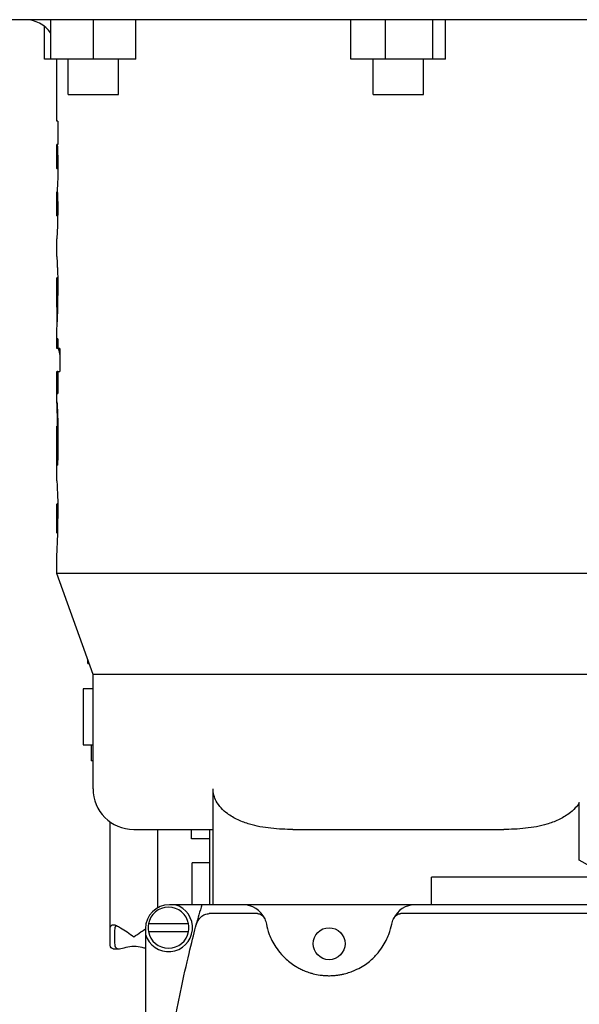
# Model space of a CAD drawing. Header units: inches. Extents: x 24 to 1128, y -69 to 748.
# Tile 99 of 256: x 205.2 to 209.57, y 200.92 to 208.62. Entities that reach past the tile are written whole.
import ezdxf

# ---------------------------------------------------------------- set-up
doc = ezdxf.new("R2010")
doc.units = ezdxf.units.IN
doc.header["$LTSCALE"] = 32
doc.header["$MEASUREMENT"] = 0
doc.layers.add('Visible (ANSI)', color=7, linetype='Continuous', lineweight=30)

msp = doc.modelspace()

# ---------------------------------------------------------------- linework, layer by layer
at = {"layer": 'Visible (ANSI)'}
for p, q in [((212.03087, 208.61761), (204.28387, 208.61761)), ((205.44037, 208.30961), (205.44037, 208.61761)), ((205.77237, 208.30961), (205.77237, 208.61761)), ((206.10437, 208.30961), (206.10437, 208.61761)), ((207.78707, 208.30961), (207.78707, 208.61761)), ((208.05815, 208.30961), (208.05815, 208.61761)), ((208.42845, 208.30961), (208.42845, 208.61761)), ((208.52767, 208.30961), (208.52767, 208.61761)), ((205.38901, 208.30961), (205.38901, 208.56637)), ((205.44037, 208.30961), (205.38901, 208.30961)), ((205.77237, 208.30961), (205.44037, 208.30961)), ((205.48737, 207.82317), (205.48737, 208.30961)), ((205.57537, 208.03361), (205.57537, 208.30961)), ((206.10437, 208.30961), (205.77237, 208.30961)), ((205.96937, 208.03361), (205.96937, 208.30961)), ((208.05815, 208.30961), (207.78707, 208.30961)), ((207.96037, 208.03361), (207.96037, 208.30961)), ((208.42845, 208.30961), (208.05815, 208.30961)), ((208.35437, 208.03361), (208.35437, 208.30961)), ((208.52767, 208.30961), (208.42845, 208.30961)), ((205.57537, 208.03361), (205.96937, 208.03361)), ((207.96037, 208.03361), (208.35437, 208.03361)), ((205.4938, 207.82317), (205.48737, 207.82317)), ((205.4938, 207.82317), (205.4938, 207.64279)), ((205.48737, 207.64279), (205.48751, 207.64279)), ((205.48737, 207.45751), (205.48737, 207.64279)), ((205.49036, 207.64279), (205.48751, 207.64279)), ((205.49036, 207.64279), (205.4938, 207.64279)), ((205.49394, 207.54533), (205.48808, 207.54533)), ((205.49517, 207.46612), (205.4875, 207.46612)), ((205.49517, 207.45292), (205.48892, 207.45292)), ((205.48737, 207.27254), (205.48751, 207.27254)), ((205.48737, 207.08679), (205.48737, 207.27254)), ((205.49023, 207.27254), (205.48751, 207.27254)), ((205.49375, 207.17508), (205.48808, 207.17508)), ((205.49516, 207.09527), (205.4875, 207.09527)), ((205.49517, 207.08266), (205.48892, 207.08266)), ((205.48737, 206.76628), (205.48737, 206.90243)), ((205.48737, 206.37277), (205.48737, 206.59577)), ((205.49357, 206.59908), (205.48747, 206.59908)), ((205.49515, 206.47878), (205.48859, 206.47878)), ((205.49445, 206.37064), (205.48747, 206.37064)), ((205.49045, 206.25248), (205.49045, 206.37064)), ((205.48737, 206.04785), (205.48737, 206.19514)), ((205.48808, 206.04785), (205.48808, 206.1238)), ((205.4938, 206.1238), (205.48808, 206.1238)), ((205.4938, 206.1238), (205.4938, 206.04785)), ((205.48808, 206.04785), (205.48737, 206.04785)), ((205.4938, 206.04785), (205.48808, 206.04785)), ((205.50995, 206.04785), (205.4938, 206.04785)), ((205.50995, 206.04785), (205.50995, 205.86748)), ((205.48737, 205.86748), (205.48808, 205.86748)), ((205.48737, 205.62965), (205.48737, 205.86748)), ((205.48808, 205.69659), (205.48808, 205.86748)), ((205.4938, 205.86748), (205.48808, 205.86748)), ((205.4938, 205.86748), (205.50995, 205.86748)), ((205.4938, 205.86748), (205.4938, 205.69659)), ((205.48808, 205.69659), (205.4938, 205.69659)), ((205.49457, 205.44026), (205.48762, 205.44026)), ((205.49379, 205.48268), (205.49189, 205.48268)), ((205.48737, 205.01156), (205.48737, 205.4172)), ((205.49518, 205.34043), (205.48859, 205.34043)), ((205.48747, 205.13646), (205.48747, 205.15144)), ((205.49283, 205.15144), (205.48747, 205.15144)), ((205.48747, 205.13646), (205.49244, 205.13646)), ((205.48737, 204.61651), (205.48737, 204.82076)), ((205.49405, 204.83266), (205.48911, 204.83266)), ((205.49464, 204.79884), (205.48775, 204.79884)), ((205.49518, 204.71874), (205.48859, 204.71874)), ((205.49463, 204.63686), (205.48771, 204.63686)), ((205.49406, 204.60482), (205.48911, 204.60482)), ((205.48737, 204.28961), (205.48737, 204.42592)), ((210.82737, 204.28961), (205.48737, 204.28961)), ((205.76987, 203.49961), (205.48737, 204.28961)), ((205.72928, 203.58351), (205.72928, 203.61312)), ((205.72928, 203.58351), (205.73987, 203.58351)), ((210.54487, 203.49961), (205.76987, 203.49961)), ((205.76987, 202.60561), (205.76987, 203.49961)), ((205.76987, 203.38667), (205.69302, 203.38667)), ((205.69302, 203.38667), (205.69302, 202.94965)), ((205.69302, 202.94965), (205.76987, 202.94965)), ((205.75624, 202.94965), (205.75624, 202.82367)), ((205.76987, 202.82367), (205.75624, 202.82367)), ((206.70577, 202.60561), (206.70577, 202.28761)), ((206.70901, 202.28761), (206.70901, 202.60561)), ((209.57397, 202.04804), (209.57397, 202.49697)), ((205.90274, 201.44867), (205.90274, 202.34706)), ((206.08787, 202.28761), (206.70577, 202.28761)), ((206.27774, 201.67636), (206.27774, 202.28761)), ((206.54037, 202.21306), (206.54037, 202.28761)), ((206.68137, 202.28761), (206.68137, 201.69941)), ((206.70901, 202.28761), (206.70577, 202.28761)), ((206.70577, 202.28761), (206.70577, 201.69941)), ((207.33249, 202.28761), (208.98225, 202.28761)), ((206.68137, 202.21306), (206.54037, 202.21306)), ((206.68137, 202.02757), (206.54431, 202.02757)), ((206.54431, 201.69941), (206.54431, 202.02757)), ((209.80749, 201.91321), (209.57397, 202.04804)), ((210.66237, 201.91321), (208.41827, 201.91321)), ((208.41827, 201.69941), (208.41827, 201.91321)), ((206.41282, 201.69941), (206.36782, 201.69941)), ((206.62032, 201.69941), (206.41282, 201.69941)), ((206.94171, 201.69941), (206.62032, 201.69941)), ((208.29093, 201.69941), (206.94171, 201.69941)), ((209.80671, 201.69941), (208.29093, 201.69941)), ((207.05525, 201.62941), (206.67771, 201.62941)), ((209.92025, 201.62941), (208.17739, 201.62941)), ((206.18032, 201.51191), (206.18032, 201.46691)), ((206.51748, 201.54941), (206.20316, 201.54941)), ((206.57742, 201.5422), (206.57756, 201.54272)), ((206.18032, 201.46691), (206.18032, 196.57691)), ((206.20316, 201.48941), (206.51748, 201.48941)), ((205.92786, 201.35492), (205.96996, 201.35492))]:
    msp.add_line(p, q, dxfattribs=at)
msp.add_circle((207.61632, 201.39441), 0.125, dxfattribs=at)
for centre, radius, start, end in [((205.23737, 208.36761), 0.25, 35.7082, 90), ((206.08787, 202.60561), 0.318, 180, 270), ((206.36032, 201.51941), 0.1875, 196.260205, 73.739795), ((206.36782, 201.51191), 0.1875, 90, 180), ((206.36032, 201.51941), 0.16, 10.806923, 169.193077), ((216.12317, 199.02191), 9.87285, 164.26441, 165.207002), ((206.94171, 201.51191), 0.1875, 24.050585, 90), ((208.29093, 201.51191), 0.1875, 90, 155.949415), ((206.36032, 201.51941), 0.16, 169.193077, 190.806923), ((206.36032, 201.51941), 0.16, 349.193077, 10.806923), ((206.36032, 201.51941), 0.16, 190.806923, 349.193077)]:
    msp.add_arc(centre, radius, start, end, dxfattribs=at)
for centre, major_axis, ratio, start_param, end_param in [((206.67842, 201.39523), (0.43471, 0.19266), 0.6279586, 6.2815618, 6.2848095), ((208.55559, 201.39462), (-0.43608, 0.19327), 0.6269713, 6.2815641, 6.2848066)]:
    msp.add_ellipse(centre, major_axis=major_axis, ratio=ratio, start_param=start_param, end_param=end_param, dxfattribs=at)
for points, knots in [([(205.48808, 207.54533), (205.48807, 207.55798), (205.48806, 207.56749), (205.48782, 207.60267), (205.48763, 207.62259), (205.48751, 207.64279)], [-0.33013764, -0.33013764, -0.33013764, -0.33013764, -0.17701764, -0.17701764, 0, 0, 0, 0]), ([(205.49036, 207.64279), (205.49139, 207.61452), (205.49286, 207.5798), (205.49507, 207.50946), (205.49513, 207.48024), (205.49518, 207.459)], [-0.28924375, -0.28924375, -0.28924375, -0.28924375, -0.16188576, -0.16188576, 0, 0, 0, 0]), ([(205.4875, 207.46612), (205.48755, 207.46843), (205.48759, 207.47045), (205.4877, 207.47679), (205.48776, 207.48055), (205.48789, 207.49206), (205.48795, 207.49887), (205.48807, 207.51939), (205.48808, 207.53313), (205.48808, 207.54533)], [-0.25896545, -0.25896545, -0.25896545, -0.25896545, -0.18374988, -0.18374988, -0.14057568, -0.14057568, -0.09299964, -0.09299964, 0, 0, 0, 0]), ([(205.48892, 207.45292), (205.48839, 207.45303), (205.48798, 207.45263), (205.48732, 207.45524), (205.48728, 207.45623), (205.4875, 207.46612)], [-0.46671958, -0.46671958, -0.46671958, -0.46671958, -0.1828871, -0.1828871, 0, 0, 0, 0]), ([(205.49518, 207.459), (205.49515, 207.44455), (205.49512, 207.42549), (205.49401, 207.37285), (205.49326, 207.35644), (205.49204, 207.3307), (205.49146, 207.32154), (205.49043, 207.30584), (205.48994, 207.30009), (205.48948, 207.2939)], [-0.2700833, -0.2700833, -0.2700833, -0.2700833, -0.21905475, -0.21905475, -0.1622594, -0.1622594, -0.09873208, -0.09873208, 0, 0, 0, 0]), ([(205.48948, 207.2939), (205.49094, 207.24957), (205.49317, 207.20193), (205.49508, 207.12324), (205.49514, 207.10252), (205.49518, 207.0883)], [-0.29049518, -0.29049518, -0.29049518, -0.29049518, -0.10838804, -0.10838804, 0, 0, 0, 0]), ([(205.48808, 207.17508), (205.48807, 207.18723), (205.48806, 207.19832), (205.48783, 207.23218), (205.48763, 207.25214), (205.48751, 207.27254)], [-0.33887128, -0.33887128, -0.33887128, -0.33887128, -0.17910812, -0.17910812, 0, 0, 0, 0]), ([(205.4875, 207.09527), (205.48754, 207.09719), (205.48758, 207.09892), (205.48768, 207.10439), (205.48773, 207.10749), (205.48781, 207.11356), (205.48788, 207.11928), (205.48807, 207.14491), (205.48808, 207.16182), (205.48808, 207.17508)], [-0.31317915, -0.31317915, -0.31317915, -0.31317915, -0.23267901, -0.23267901, -0.16136943, -0.16136943, -0.10108269, -0.10108269, 0, 0, 0, 0]), ([(205.48892, 207.08266), (205.48822, 207.0828), (205.48777, 207.08307), (205.48715, 207.08534), (205.48739, 207.09019), (205.4875, 207.09527)], [-0.15288938, -0.15288938, -0.15288938, -0.15288938, -0.09739045, -0.09739045, 0, 0, 0, 0]), ([(205.48737, 206.90245), (205.48737, 206.90286), (205.48753, 206.90395), (205.48865, 206.91386), (205.48945, 206.92196), (205.49081, 206.93844), (205.49162, 206.94979), (205.49274, 206.97037), (205.49312, 206.97845), (205.49379, 206.99517), (205.49438, 207.01115), (205.49513, 207.05658), (205.49516, 207.07384), (205.49518, 207.0883)], [0.02008915, 0.02008915, 0.02008915, 0.02008915, 0.14249656, 0.14249656, 0.29149898, 0.29149898, 0.45440488, 0.45440488, 0.54174571, 0.54174571, 0.63255138, 0.63255138, 0.70990274, 0.70990274, 0.70990274, 0.70990274]), ([(205.48737, 206.76628), (205.48737, 206.76215), (205.4875, 206.75659), (205.48847, 206.73001), (205.48966, 206.7064), (205.49102, 206.67495), (205.49162, 206.66087), (205.49281, 206.62705), (205.49369, 206.60086), (205.49508, 206.52046), (205.49513, 206.49136), (205.49518, 206.46276)], [-1.1913899, -1.1913899, -1.1913899, -1.1913899, -1.03694, -1.03694, -0.6637565, -0.6637565, -0.4491005, -0.4491005, -0.2179842, -0.2179842, 0, 0, 0, 0]), ([(205.48859, 206.47878), (205.48858, 206.49115), (205.48857, 206.5076), (205.4883, 206.53758), (205.48815, 206.55041), (205.48786, 206.56829), (205.48768, 206.57731), (205.48742, 206.59071), (205.48738, 206.5934), (205.48736, 206.59747), (205.4874, 206.59826), (205.48747, 206.59908)], [-0.58826623, -0.58826623, -0.58826623, -0.58826623, -0.28735676, -0.28735676, -0.15509658, -0.15509658, -0.10117797, -0.10117797, -0.06252422, -0.06252422, 0, 0, 0, 0]), ([(205.48747, 206.37064), (205.48731, 206.37177), (205.48734, 206.37368), (205.48774, 206.38954), (205.48791, 206.39746), (205.48809, 206.40686), (205.48823, 206.41477), (205.48857, 206.44707), (205.48858, 206.46964), (205.48859, 206.47878)], [-0.17168624, -0.17168624, -0.17168624, -0.17168624, -0.13626687, -0.13626687, -0.10934978, -0.10934978, -0.0696553, -0.0696553, 0, 0, 0, 0]), ([(205.48737, 206.19525), (205.48737, 206.19708), (205.48745, 206.19951), (205.48803, 206.21161), (205.48885, 206.22427), (205.49031, 206.24939), (205.49135, 206.26764), (205.49303, 206.31136), (205.49378, 206.33281), (205.49512, 206.40786), (205.49516, 206.44195), (205.49518, 206.46276)], [0.1693422, 0.1693422, 0.1693422, 0.1693422, 0.2648188, 0.2648188, 0.5326021, 0.5326021, 0.8167292, 0.8167292, 1.0036761, 1.0036761, 1.223653, 1.223653, 1.223653, 1.223653]), ([(205.50995, 206.00129), (205.5098, 206.00257), (205.50965, 206.00371), (205.50811, 206.01539), (205.5066, 206.02293), (205.50411, 206.03321), (205.50242, 206.03917), (205.49767, 206.0475), (205.49612, 206.04771), (205.49516, 206.04785)], [-0.31520635, -0.31520635, -0.31520635, -0.31520635, -0.30498921, -0.30498921, -0.19715732, -0.19715732, -0.09540923, -0.09540923, 0, 0, 0, 0]), ([(205.49189, 205.48268), (205.49173, 205.49231), (205.49152, 205.5056), (205.49076, 205.54007), (205.49041, 205.55175), (205.48944, 205.58458), (205.48879, 205.59843), (205.48837, 205.60791), (205.48791, 205.61756), (205.48732, 205.62989), (205.48735, 205.62989), (205.48741, 205.63013)], [-0.2733826, -0.2733826, -0.2733826, -0.2733826, -0.25520732, -0.25520732, -0.23502967, -0.23502967, -0.15872525, -0.15872525, -0.07743241, -0.07743241, 0, 0, 0, 0]), ([(205.48741, 205.63013), (205.48749, 205.62962), (205.48773, 205.62842), (205.48875, 205.61288), (205.48934, 205.60342), (205.4906, 205.57701), (205.49108, 205.56681), (205.4922, 205.53812), (205.49343, 205.50763), (205.4951, 205.41079), (205.49515, 205.36901), (205.49518, 205.34577)], [-2.9729607, -2.9729607, -2.9729607, -2.9729607, -1.4223239, -1.4223239, -0.6284375, -0.6284375, -0.3757628, -0.3757628, -0.1771373, -0.1771373, 0, 0, 0, 0]), ([(205.48737, 205.41721), (205.48737, 205.41835), (205.48737, 205.41934), (205.48737, 205.42449), (205.48737, 205.42803), (205.4874, 205.43368), (205.48741, 205.4362), (205.48749, 205.4397), (205.48755, 205.43998), (205.48762, 205.44026)], [0.1718893, 0.1718893, 0.1718893, 0.1718893, 0.19670038, 0.19670038, 0.31945142, 0.31945142, 0.40440551, 0.40440551, 0.49360491, 0.49360491, 0.49360491, 0.49360491]), ([(205.48859, 205.34043), (205.48858, 205.35136), (205.48857, 205.36271), (205.48846, 205.39046), (205.48836, 205.40206), (205.4882, 205.41804), (205.4881, 205.42499), (205.48794, 205.43341), (205.48787, 205.43594), (205.48773, 205.4397), (205.48767, 205.43989), (205.48762, 205.44026)], [-0.106918, -0.106918, -0.106918, -0.106918, -0.09374505, -0.09374505, -0.07658363, -0.07658363, -0.04868095, -0.04868095, -0.02841558, -0.02841558, 0, 0, 0, 0]), ([(205.48747, 205.15144), (205.48766, 205.18461), (205.48803, 205.21999), (205.4884, 205.2741), (205.48847, 205.2875), (205.48857, 205.3149), (205.48858, 205.32655), (205.48859, 205.34043)], [-0.34991827, -0.34991827, -0.34991827, -0.34991827, -0.17947682, -0.17947682, -0.10576789, -0.10576789, 0, 0, 0, 0]), ([(205.49518, 205.34577), (205.49516, 205.31852), (205.49512, 205.2814), (205.49394, 205.20691), (205.49369, 205.19267), (205.49298, 205.15674), (205.49275, 205.14828), (205.49244, 205.13646)], [-0.42901211, -0.42901211, -0.42901211, -0.42901211, -0.16244637, -0.16244637, -0.09765605, -0.09765605, 0, 0, 0, 0]), ([(205.48737, 205.01156), (205.48738, 205.00707), (205.48758, 204.99947), (205.48905, 204.96719), (205.49021, 204.9443), (205.49214, 204.89945), (205.49318, 204.87061), (205.4944, 204.81763), (205.4947, 204.79572), (205.49514, 204.75586), (205.49516, 204.73901), (205.49518, 204.71874)], [-0.58233565, -0.58233565, -0.58233565, -0.58233565, -0.50231234, -0.50231234, -0.392237, -0.392237, -0.25397691, -0.25397691, -0.15446663, -0.15446663, 0, 0, 0, 0]), ([(205.48775, 204.79884), (205.48757, 204.80638), (205.48739, 204.81348), (205.48733, 204.83142), (205.48798, 204.8323), (205.48911, 204.83266)], [-0.36560638, -0.36560638, -0.36560638, -0.36560638, -0.23775397, -0.23775397, 0, 0, 0, 0]), ([(205.48859, 204.71874), (205.48858, 204.72619), (205.48858, 204.73419), (205.48843, 204.76173), (205.48828, 204.7711), (205.48806, 204.78448), (205.48788, 204.79193), (205.48775, 204.79884)], [-0.13199491, -0.13199491, -0.13199491, -0.13199491, -0.11266389, -0.11266389, -0.0804134, -0.0804134, 0, 0, 0, 0]), ([(205.48736, 204.4259), (205.48736, 204.43075), (205.48756, 204.43657), (205.48847, 204.45901), (205.48963, 204.48105), (205.49123, 204.51561), (205.49247, 204.54196), (205.4942, 204.60814), (205.49457, 204.63086), (205.49513, 204.67829), (205.49516, 204.69713), (205.49518, 204.71874)], [0.10811087, 0.10811087, 0.10811087, 0.10811087, 0.16431774, 0.16431774, 0.33027942, 0.33027942, 0.45839403, 0.45839403, 0.53256655, 0.53256655, 0.64146017, 0.64146017, 0.64146017, 0.64146017]), ([(205.48771, 204.63686), (205.48781, 204.64188), (205.48793, 204.64672), (205.48814, 204.65802), (205.48826, 204.66505), (205.48841, 204.68014), (205.48848, 204.68729), (205.48858, 204.70559), (205.48858, 204.71182), (205.48859, 204.71874)], [-0.65821296, -0.65821296, -0.65821296, -0.65821296, -0.29990329, -0.29990329, -0.11504142, -0.11504142, -0.05272766, -0.05272766, 0, 0, 0, 0]), ([(205.48911, 204.60482), (205.48794, 204.60535), (205.48739, 204.60692), (205.48736, 204.6222), (205.48753, 204.62933), (205.48771, 204.63686)], [-0.25295121, -0.25295121, -0.25295121, -0.25295121, -0.10181507, -0.10181507, 0, 0, 0, 0]), ([(207.33249, 202.28761), (207.27897, 202.28761), (207.22016, 202.28983), (207.10373, 202.30271), (207.04613, 202.31352), (206.9657, 202.33722), (206.93432, 202.34844), (206.87425, 202.37631), (206.84559, 202.39304), (206.80463, 202.42355), (206.78744, 202.43851), (206.75705, 202.47188), (206.74389, 202.49033), (206.7266, 202.52271), (206.71994, 202.53888), (206.71113, 202.57235), (206.70901, 202.58966), (206.70901, 202.60561)], [-5.6439662, -5.6439662, -5.6439662, -5.6439662, -5.2361589, -5.2361589, -4.8283515, -4.8283515, -4.59727, -4.59727, -4.3661885, -4.3661885, -4.2080571, -4.2080571, -4.0499257, -4.0499257, -3.9283825, -3.9283825, -3.8068394, -3.8068394, -3.8068394, -3.8068394]), ([(209.57397, 202.49697), (209.56517, 202.48258), (209.55446, 202.46834), (209.5273, 202.43851), (209.51011, 202.42355), (209.46914, 202.39304), (209.44049, 202.37631), (209.38042, 202.34844), (209.34903, 202.33722), (209.26861, 202.31352), (209.21101, 202.30271), (209.09458, 202.28983), (209.03577, 202.28761), (208.98225, 202.28761)], [-11.1438546, -11.1438546, -11.1438546, -11.1438546, -11.0193005, -11.0193005, -10.8611691, -10.8611691, -10.6300876, -10.6300876, -10.3990061, -10.3990061, -9.9911987, -9.9911987, -9.5833913, -9.5833913, -9.5833913, -9.5833913]), ([(206.57756, 201.54272), (206.58061, 201.55409), (206.5852, 201.5654), (206.59747, 201.58611), (206.60515, 201.5959), (206.6241, 201.6127), (206.63451, 201.61909), (206.65069, 201.62532), (206.65612, 201.6269), (206.66701, 201.62891), (206.67233, 201.62941), (206.67771, 201.62941)], [0.000001, 0.000001, 0.000001, 0.000001, 0.12468636, 0.12468636, 0.24253264, 0.24253264, 0.35764318, 0.35764318, 0.4114432, 0.4114432, 0.46081147, 0.46081147, 0.46081147, 0.46081147]), ([(207.05525, 201.62941), (207.05809, 201.62941), (207.06091, 201.62918), (207.06667, 201.62825), (207.06956, 201.62753), (207.07864, 201.62452), (207.08427, 201.62146), (207.09449, 201.61406), (207.09903, 201.60956), (207.10698, 201.59964), (207.11034, 201.59404), (207.11293, 201.58833)], [0, 0, 0, 0, 0.02169341, 0.02169341, 0.0450062, 0.0450062, 0.09803497, 0.09803497, 0.15604698, 0.15604698, 0.22012066, 0.22012066, 0.22012066, 0.22012066]), ([(208.11971, 201.58833), (208.1223, 201.59404), (208.12565, 201.59964), (208.1336, 201.60956), (208.13814, 201.61405), (208.14836, 201.62146), (208.154, 201.62452), (208.16308, 201.62753), (208.16596, 201.62825), (208.17172, 201.62918), (208.17455, 201.62941), (208.17739, 201.62941)], [0.000001, 0.000001, 0.000001, 0.000001, 0.06460042, 0.06460042, 0.12308943, 0.12308943, 0.17656559, 0.17656559, 0.20007479, 0.20007479, 0.22195075, 0.22195075, 0.22195075, 0.22195075]), ([(205.90274, 201.44867), (205.90274, 201.46046), (205.90269, 201.47303), (205.90306, 201.49614), (205.90353, 201.50667), (205.90606, 201.52374), (205.90839, 201.53108), (205.91614, 201.54041), (205.92162, 201.54242), (205.93494, 201.54242), (205.94393, 201.5399), (205.964, 201.53135), (205.97506, 201.52536), (206.00111, 201.50998), (206.01871, 201.49842), (206.05478, 201.47376), (206.07326, 201.46067), (206.09024, 201.44867)], [0.90271333, 0.90271333, 0.90271333, 0.90271333, 0.99256407, 0.99256407, 1.08241482, 1.08241482, 1.17753152, 1.17753152, 1.27264821, 1.27264821, 1.38061569, 1.38061569, 1.48858317, 1.48858317, 1.64700491, 1.64700491, 1.80542665, 1.80542665, 1.80542665, 1.80542665]), ([(205.95093, 201.53687), (205.94959, 201.5358), (205.94839, 201.53457), (205.94466, 201.52977), (205.94253, 201.52496), (205.93966, 201.51314), (205.93888, 201.50614), (205.93801, 201.49197), (205.93785, 201.48364), (205.93772, 201.4662), (205.93774, 201.45708), (205.93774, 201.44867)], [-1.00042992, -1.00042992, -1.00042992, -1.00042992, -0.97520907, -0.97520907, -0.91109078, -0.91109078, -0.84697249, -0.84697249, -0.78286004, -0.78286004, -0.71874758, -0.71874758, -0.71874758, -0.71874758]), ([(206.09024, 201.44867), (206.10721, 201.46067), (206.12569, 201.47376), (206.15633, 201.4947), (206.16871, 201.50294), (206.18031, 201.51024)], [0, 0, 0, 0, 0.15842174, 0.15842174, 0.26908163, 0.26908163, 0.26908163, 0.26908163]), ([(206.46398, 201.06475), (206.48696, 201.1734), (206.50873, 201.26745), (206.5473, 201.42662), (206.5641, 201.49174), (206.57742, 201.5422)], [0, 0, 0, 0, 0.027475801, 0.027475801, 0.054951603, 0.054951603, 0.054951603, 0.054951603]), ([(207.12569, 201.54805), (207.13037, 201.52424), (207.13739, 201.49723), (207.15454, 201.45201), (207.16137, 201.43616), (207.17812, 201.40291), (207.18802, 201.38551), (207.21218, 201.3492), (207.22641, 201.3303), (207.2528, 201.30086), (207.26247, 201.29085), (207.2839, 201.27063), (207.29566, 201.26041), (207.32205, 201.23984), (207.33665, 201.22948), (207.36176, 201.21395), (207.37067, 201.20878), (207.38992, 201.19847), (207.4003, 201.19332), (207.42282, 201.18321), (207.43492, 201.17827), (207.45488, 201.17114), (207.46183, 201.16882), (207.47652, 201.16429), (207.48429, 201.16209), (207.50886, 201.15581), (207.52666, 201.15209), (207.55707, 201.14783), (207.56767, 201.14667), (207.58405, 201.14543), (207.5896, 201.1451), (207.60092, 201.14462), (207.60667, 201.14448), (207.62372, 201.14434), (207.635, 201.14464), (207.65177, 201.14564), (207.65734, 201.14607), (207.66817, 201.14708), (207.67343, 201.14766), (207.68885, 201.14959), (207.69861, 201.15114), (207.71733, 201.15463), (207.72618, 201.15656), (207.75119, 201.16264), (207.76605, 201.16714), (207.79348, 201.17663), (207.80586, 201.18156), (207.84002, 201.19656), (207.85911, 201.20686), (207.89322, 201.22761), (207.9082, 201.2381), (207.93506, 201.25881), (207.94697, 201.26906), (207.96861, 201.2893), (207.97834, 201.29928), (208.005, 201.32877), (208.01946, 201.34783), (208.04401, 201.38447), (208.05404, 201.40202), (208.07098, 201.43553), (208.07789, 201.45149), (208.09519, 201.49699), (208.10225, 201.52414), (208.10695, 201.54805)], [0, 0, 0, 0, 0.01360987, 0.01360987, 0.0204148, 0.0204148, 0.02721973, 0.02721973, 0.03402466, 0.03402466, 0.03742713, 0.03742713, 0.0408296, 0.0408296, 0.04423206, 0.04423206, 0.0459333, 0.0459333, 0.04763453, 0.04763453, 0.04933576, 0.04933576, 0.05018638, 0.05018638, 0.051037, 0.051037, 0.05273823, 0.05273823, 0.05358885, 0.05358885, 0.05401416, 0.05401416, 0.05443946, 0.05443946, 0.05529008, 0.05529008, 0.05571539, 0.05571539, 0.0561407, 0.0561407, 0.05699131, 0.05699131, 0.05784193, 0.05784193, 0.05954316, 0.05954316, 0.0612444, 0.0612444, 0.06464686, 0.06464686, 0.06804933, 0.06804933, 0.0714518, 0.0714518, 0.07485426, 0.07485426, 0.0816592, 0.0816592, 0.08846413, 0.08846413, 0.09526906, 0.09526906, 0.10887893, 0.10887893, 0.10887893, 0.10887893]), ([(205.92786, 201.35492), (205.92162, 201.35492), (205.91614, 201.35693), (205.90839, 201.36626), (205.90606, 201.3736), (205.90353, 201.39067), (205.90306, 201.4012), (205.90269, 201.4243), (205.90274, 201.43688), (205.90274, 201.44867)], [-1.27264821, -1.27264821, -1.27264821, -1.27264821, -1.17753152, -1.17753152, -1.08241482, -1.08241482, -0.99256407, -0.99256407, -0.90271333, -0.90271333, -0.90271333, -0.90271333]), ([(205.93774, 201.44867), (205.93774, 201.44026), (205.93772, 201.43114), (205.93785, 201.4137), (205.93801, 201.40537), (205.93888, 201.3912), (205.93966, 201.3842), (205.94253, 201.37238), (205.94466, 201.36757), (205.95026, 201.36036), (205.9543, 201.35763), (205.96432, 201.35481), (205.97032, 201.35467), (205.99046, 201.35654), (206.00817, 201.36176), (206.04743, 201.37151), (206.06908, 201.37561), (206.1114, 201.37561), (206.13305, 201.37151), (206.16244, 201.36421), (206.17172, 201.36171), (206.18031, 201.35964)], [0.71874758, 0.71874758, 0.71874758, 0.71874758, 0.78286004, 0.78286004, 0.84697249, 0.84697249, 0.91109078, 0.91109078, 0.97520907, 0.97520907, 1.04511857, 1.04511857, 1.11502807, 1.11502807, 1.27626162, 1.27626162, 1.43749517, 1.43749517, 1.59872872, 1.59872872, 1.67886429, 1.67886429, 1.67886429, 1.67886429]), ([(206.25032, 199.02191), (206.25032, 199.10819), (206.25145, 199.19467), (206.25601, 199.36805), (206.25943, 199.45466), (206.27305, 199.71342), (206.28661, 199.88483), (206.34039, 200.3959), (206.39369, 200.73239), (206.46398, 201.06475)], [0.054789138, 0.054789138, 0.054789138, 0.054789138, 0.061306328, 0.061306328, 0.067823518, 0.067823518, 0.080857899, 0.080857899, 0.106926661, 0.106926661, 0.106926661, 0.106926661])]:
    msp.add_open_spline(points, degree=3, knots=knots, dxfattribs=at)
for points in [[(205.49247, 205.44026), (205.49228, 205.45642), (205.4921, 205.46824), (205.49189, 205.48268)], [(207.11332, 201.58744), (207.11881, 201.57497), (207.12298, 201.56184), (207.12569, 201.54805)], [(208.10695, 201.54805), (208.10965, 201.56184), (208.11383, 201.57497), (208.11932, 201.58744)]]:
    msp.add_open_spline(points, degree=3, dxfattribs=at)

doc.saveas('drawing.dxf')
